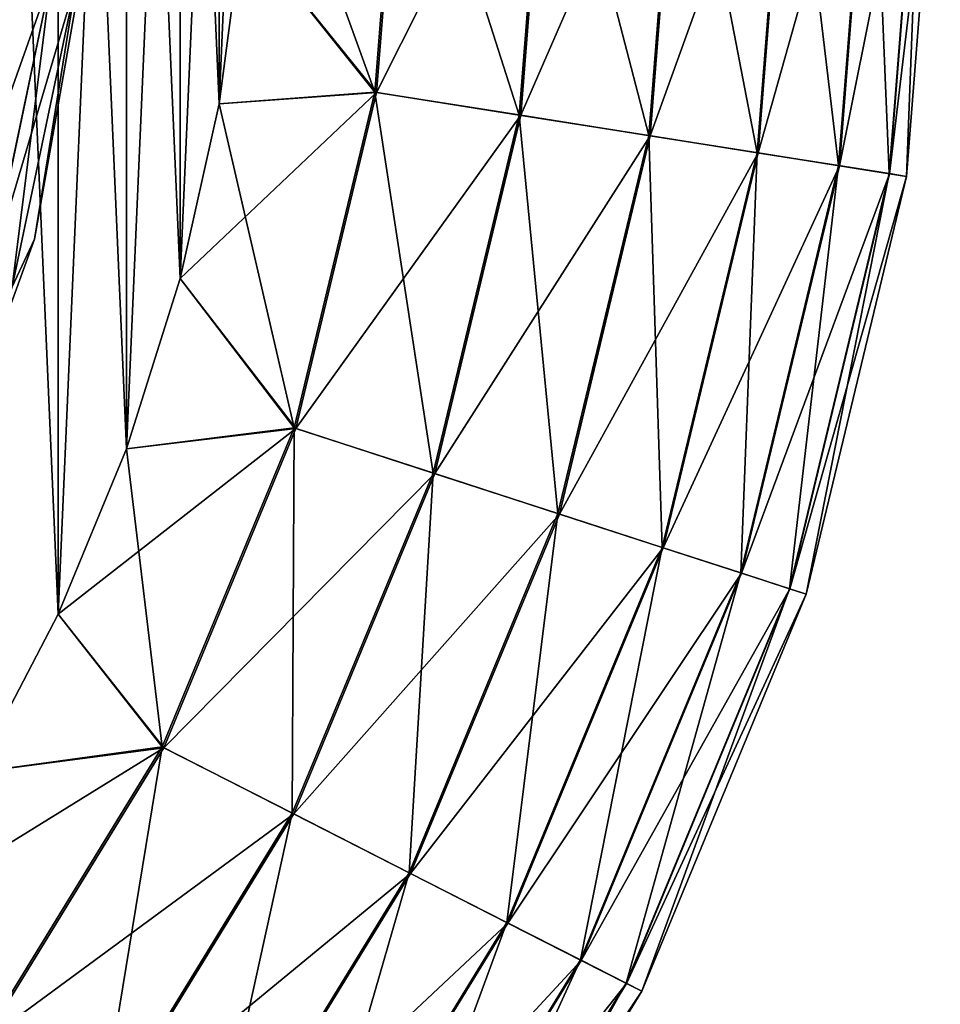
# Model space of a CAD drawing. Header units: metres. Extents: x -109 to 109, y -432 to 89.
# Tile 34 of 256: x 21 to 32, y -415 to -403. Entities that reach past the tile are written whole.
import ezdxf

# ---------------------------------------------------------------- set-up
doc = ezdxf.new("R2010")
doc.units = ezdxf.units.M
doc.layers.add('solid_506360_24502164_01', color=7, linetype='CONTINUOUS')

msp = doc.modelspace()

# ---------------------------------------------------------------- linework, layer by layer
at = {"layer": 'solid_506360_24502164_01'}
for points in [[(20.565519, -388.370544, 274.5), (21.523037, -390.209015, 274.5), (20.565519, -412.129456, 274.5)], [(21.523037, -410.290985, 290.5), (21.523037, -390.209015, 290.5), (20.565519, -388.370544, 290.5)], [(20.565519, -412.129456, 290.5), (21.523037, -410.290985, 290.5), (20.565519, -388.370544, 290.5)], [(21.523037, -390.209015, 274.5), (21.523037, -410.290985, 274.5), (20.565519, -412.129456, 274.5)], [(21.523037, -390.209015, 274.5), (22.316517, -392.123779, 274.5), (21.523037, -410.290985, 274.5)], [(22.316517, -408.376221, 290.5), (22.316517, -392.123779, 290.5), (21.523037, -390.209015, 290.5)], [(21.523037, -410.290985, 290.5), (22.316517, -408.376221, 290.5), (21.523037, -390.209015, 290.5)], [(22.316517, -392.123779, 274.5), (22.316517, -408.376221, 274.5), (21.523037, -410.290985, 274.5)], [(22.316517, -392.123779, 274.5), (22.94009, -394.100616, 274.5), (22.316517, -408.376221, 274.5)], [(22.94009, -406.399384, 290.5), (22.94009, -394.100616, 290.5), (22.316517, -392.123779, 290.5)], [(22.316517, -408.376221, 290.5), (22.94009, -406.399384, 290.5), (22.316517, -392.123779, 290.5)], [(22.94009, -394.100616, 274.5), (22.94009, -406.399384, 274.5), (22.316517, -408.376221, 274.5)], [(22.94009, -394.100616, 274.5), (23.38888, -396.124146, 274.5), (22.94009, -406.399384, 274.5)], [(23.38888, -404.375854, 290.5), (23.38888, -396.124146, 290.5), (22.94009, -394.100616, 290.5)], [(22.94009, -406.399384, 290.5), (23.38888, -404.375854, 290.5), (22.94009, -394.100616, 290.5)], [(23.38888, -396.124146, 274.5), (23.38888, -404.375854, 274.5), (22.94009, -406.399384, 274.5)], [(23.38888, -396.124146, 274.5), (23.659552, -398.17923, 274.5), (23.38888, -404.375854, 274.5)], [(23.38888, -404.375854, 290.5), (23.659552, -402.32077, 290.5), (23.38888, -396.124146, 290.5)], [(23.659552, -398.17923, 274.5), (23.659552, -402.32077, 274.5), (23.38888, -404.375854, 274.5)], [(25.195099, -404.240509, 274.695801), (23.659552, -402.32077, 274.5), (23.749994, -400.25, 274.5)], [(25.215849, -404.243805, 290.299438), (25.530167, -400.25, 290.299438), (23.659552, -402.32077, 290.5)], [(25.195099, -404.240509, 274.695801), (23.749994, -400.25, 274.5), (25.509159, -400.25, 274.695801)], [(25.195099, -404.240509, 274.695801), (25.509159, -400.25, 274.695801), (26.868351, -404.505524, 275.283691)], [(27.222687, -400.25, 289.70697), (25.530167, -400.25, 290.299438), (25.215849, -404.243805, 290.299438)], [(26.887531, -404.508575, 289.70697), (27.222687, -400.25, 289.70697), (25.215849, -404.243805, 290.299438)], [(25.509159, -400.25, 274.695801), (27.203268, -400.25, 275.283691), (26.868351, -404.505524, 275.283691)], [(26.868351, -404.505524, 275.283691), (27.203268, -400.25, 275.283691), (28.370232, -404.743408, 276.234161)], [(28.740725, -400.25, 288.752411), (27.222687, -400.25, 289.70697), (26.887531, -404.508575, 289.70697)], [(28.386879, -404.746033, 288.752411), (28.740725, -400.25, 288.752411), (26.887531, -404.508575, 289.70697)], [(27.203268, -400.25, 275.283691), (28.723871, -400.25, 276.234161), (28.370232, -404.743408, 276.234161)], [(28.370232, -404.743408, 276.234161), (28.723871, -400.25, 276.234161), (29.625282, -404.942169, 277.499451)], [(30.008009, -400.25, 287.483704), (28.740725, -400.25, 288.752411), (28.386879, -404.746033, 288.752411)], [(29.638559, -404.944275, 287.483704), (30.008009, -400.25, 287.483704), (28.386879, -404.746033, 288.752411)], [(28.723871, -400.25, 276.234161), (29.994566, -400.25, 277.499451), (29.625282, -404.942169, 277.499451)], [(29.625282, -404.942169, 277.499451), (29.994566, -400.25, 277.499451), (30.570444, -405.091888, 279.015991)], [(30.960863, -400.25, 285.9646), (30.008009, -400.25, 287.483704), (29.638559, -404.944275, 287.483704)], [(30.579683, -405.093353, 285.9646), (30.960863, -400.25, 285.9646), (29.638559, -404.944275, 287.483704)], [(29.994566, -400.25, 277.499451), (30.951508, -400.25, 279.015991), (30.570444, -405.091888, 279.015991)], [(30.570444, -405.091888, 279.015991), (30.951508, -400.25, 279.015991), (31.158226, -405.184967, 280.707581)], [(31.551416, -400.25, 284.271423), (30.960863, -400.25, 285.9646), (30.579683, -405.093353, 285.9646)], [(31.162966, -405.18573, 284.271423), (31.551416, -400.25, 284.271423), (30.579683, -405.093353, 285.9646)], [(30.951508, -400.25, 279.015991), (31.546618, -400.25, 280.707581), (31.158226, -405.184967, 280.707581)], [(31.158226, -405.184967, 280.707581), (31.546618, -400.25, 280.707581), (31.359098, -405.216797, 282.489227)], [(31.749992, -400.25, 282.489227), (31.551416, -400.25, 284.271423), (31.162966, -405.18573, 284.271423)], [(31.359098, -405.216797, 282.489227), (31.749992, -400.25, 282.489227), (31.162966, -405.18573, 284.271423)], [(31.546618, -400.25, 280.707581), (31.749992, -400.25, 282.489227), (31.359098, -405.216797, 282.489227)], [(21.916283, -402.167419, 449), (21.250368, -405.944031, 449), (21.731535, -402.958832, 447.88739)], [(21.250368, -405.944031, 449.5), (21.250368, -405.944031, 449), (21.916283, -402.167419, 449)], [(21.916283, -402.167419, 449.5), (21.250368, -405.944031, 449.5), (21.916283, -402.167419, 449)], [(21.732523, -402.958954, 450.496429), (21.250368, -405.944031, 449.5), (21.916283, -402.167419, 449.5)], [(25.195099, -404.240509, 274.695801), (23.38888, -404.375854, 274.5), (23.659552, -402.32077, 274.5)], [(25.215849, -404.243805, 290.299438), (23.659552, -402.32077, 290.5), (23.38888, -404.375854, 290.5)], [(20.966745, -402.863495, 452.303345), (20.250618, -406.27887, 452.303345), (21.439514, -402.922424, 451.448822)], [(20.250618, -406.27887, 452.303345), (20.707239, -406.414825, 451.448822), (21.439514, -402.922424, 451.448822)], [(21.437584, -402.92218, 446.829559), (20.705374, -406.414246, 446.829559), (20.96397, -402.863159, 445.880798)], [(20.989286, -406.498779, 447.88739), (20.705374, -406.414246, 446.829559), (21.437584, -402.92218, 446.829559)], [(21.439514, -402.922424, 451.448822), (20.707239, -406.414825, 451.448822), (21.732523, -402.958954, 450.496429)], [(20.707239, -406.414825, 451.448822), (20.99024, -406.499054, 450.496429), (21.732523, -402.958954, 450.496429)], [(21.731535, -402.958832, 447.88739), (20.989286, -406.498779, 447.88739), (21.437584, -402.92218, 446.829559)], [(21.250368, -405.944031, 449), (20.989286, -406.498779, 447.88739), (21.731535, -402.958832, 447.88739)], [(21.732523, -402.958954, 450.496429), (20.99024, -406.499054, 450.496429), (21.250368, -405.944031, 449.5)], [(25.215849, -404.243805, 290.299438), (23.38888, -404.375854, 290.5), (22.94009, -406.399384, 290.5)], [(24.280632, -408.139252, 290.299438), (25.215849, -404.243805, 290.299438), (22.94009, -406.399384, 290.5)], [(24.260653, -408.132751, 274.695801), (23.38888, -404.375854, 274.5), (25.195099, -404.240509, 274.695801)], [(24.260653, -408.132751, 274.695801), (25.195099, -404.240509, 274.695801), (25.871845, -408.656281, 275.283691)], [(26.887531, -404.508575, 289.70697), (25.215849, -404.243805, 290.299438), (24.280632, -408.139252, 290.299438)], [(25.195099, -404.240509, 274.695801), (26.868351, -404.505524, 275.283691), (25.871845, -408.656281, 275.283691)], [(24.260653, -408.132751, 274.695801), (22.94009, -406.399384, 274.5), (23.38888, -404.375854, 274.5)], [(25.890314, -408.662262, 289.70697), (26.887531, -404.508575, 289.70697), (24.280632, -408.139252, 290.299438)], [(25.871845, -408.656281, 275.283691), (26.868351, -404.505524, 275.283691), (27.318024, -409.12616, 276.234161)], [(28.386879, -404.746033, 288.752411), (26.887531, -404.508575, 289.70697), (25.890314, -408.662262, 289.70697)], [(26.868351, -404.505524, 275.283691), (28.370232, -404.743408, 276.234161), (27.318024, -409.12616, 276.234161)], [(27.334053, -409.131378, 288.752411), (28.386879, -404.746033, 288.752411), (25.890314, -408.662262, 289.70697)], [(27.318024, -409.12616, 276.234161), (28.370232, -404.743408, 276.234161), (28.526527, -409.518829, 277.499451)], [(29.638559, -404.944275, 287.483704), (28.386879, -404.746033, 288.752411), (27.334053, -409.131378, 288.752411)], [(28.370232, -404.743408, 276.234161), (29.625282, -404.942169, 277.499451), (28.526527, -409.518829, 277.499451)], [(28.539312, -409.52298, 287.483704), (29.638559, -404.944275, 287.483704), (27.334053, -409.131378, 288.752411)], [(28.526527, -409.518829, 277.499451), (29.625282, -404.942169, 277.499451), (29.436634, -409.814545, 279.015991)], [(30.579683, -405.093353, 285.9646), (29.638559, -404.944275, 287.483704), (28.539312, -409.52298, 287.483704)], [(29.625282, -404.942169, 277.499451), (30.570444, -405.091888, 279.015991), (29.436634, -409.814545, 279.015991)], [(29.445532, -409.817444, 285.9646), (30.579683, -405.093353, 285.9646), (28.539312, -409.52298, 287.483704)], [(29.436634, -409.814545, 279.015991), (30.570444, -405.091888, 279.015991), (30.002617, -409.998444, 280.707581)], [(31.162966, -405.18573, 284.271423), (30.579683, -405.093353, 285.9646), (29.445532, -409.817444, 285.9646)], [(30.570444, -405.091888, 279.015991), (31.158226, -405.184967, 280.707581), (30.002617, -409.998444, 280.707581)], [(30.007179, -409.999908, 284.271423), (31.162966, -405.18573, 284.271423), (29.445532, -409.817444, 285.9646)], [(30.002617, -409.998444, 280.707581), (31.158226, -405.184967, 280.707581), (30.196037, -410.061279, 282.489227)], [(31.359098, -405.216797, 282.489227), (31.162966, -405.18573, 284.271423), (30.007179, -409.999908, 284.271423)], [(30.196037, -410.061279, 282.489227), (31.359098, -405.216797, 282.489227), (30.007179, -409.999908, 284.271423)], [(31.158226, -405.184967, 280.707581), (31.359098, -405.216797, 282.489227), (30.196037, -410.061279, 282.489227)], [(21.250368, -405.944031, 449), (19.938772, -409.547607, 449), (20.989286, -406.498779, 447.88739)], [(19.938772, -409.547607, 449.5), (19.938772, -409.547607, 449), (21.250368, -405.944031, 449)], [(21.250368, -405.944031, 449.5), (19.938772, -409.547607, 449.5), (21.250368, -405.944031, 449)], [(20.99024, -406.499054, 450.496429), (19.938772, -409.547607, 449.5), (21.250368, -405.944031, 449.5)], [(24.260653, -408.132751, 274.695801), (22.316517, -408.376221, 274.5), (22.94009, -406.399384, 274.5)], [(24.280632, -408.139252, 290.299438), (22.94009, -406.399384, 290.5), (22.316517, -408.376221, 290.5)], [(24.280632, -408.139252, 290.299438), (22.316517, -408.376221, 290.5), (21.523037, -410.290985, 290.5)], [(22.747545, -411.840454, 290.299438), (24.280632, -408.139252, 290.299438), (21.523037, -410.290985, 290.5)], [(22.728827, -411.830902, 274.695801), (22.316517, -408.376221, 274.5), (24.260653, -408.132751, 274.695801)], [(22.728827, -411.830902, 274.695801), (24.260653, -408.132751, 274.695801), (24.238289, -412.600037, 275.283691)], [(25.890314, -408.662262, 289.70697), (24.280632, -408.139252, 290.299438), (22.747545, -411.840454, 290.299438)], [(24.260653, -408.132751, 274.695801), (25.871845, -408.656281, 275.283691), (24.238289, -412.600037, 275.283691)], [(22.728827, -411.830902, 274.695801), (21.523037, -410.290985, 274.5), (22.316517, -408.376221, 274.5)], [(24.255592, -412.608856, 289.70697), (25.890314, -408.662262, 289.70697), (22.747545, -411.840454, 290.299438)], [(24.238289, -412.600037, 275.283691), (25.871845, -408.656281, 275.283691), (25.593157, -413.290375, 276.234161)], [(27.334053, -409.131378, 288.752411), (25.890314, -408.662262, 289.70697), (24.255592, -412.608856, 289.70697)], [(25.871845, -408.656281, 275.283691), (27.318024, -409.12616, 276.234161), (25.593157, -413.290375, 276.234161)], [(25.593157, -413.290375, 276.234161), (27.318024, -409.12616, 276.234161), (26.725353, -413.867249, 277.499451)], [(27.318024, -409.12616, 276.234161), (28.526527, -409.518829, 277.499451), (26.725353, -413.867249, 277.499451)], [(25.608173, -413.298004, 288.752411), (27.334053, -409.131378, 288.752411), (24.255592, -412.608856, 289.70697)], [(28.539312, -409.52298, 287.483704), (27.334053, -409.131378, 288.752411), (25.608173, -413.298004, 288.752411)], [(26.737331, -413.873352, 287.483704), (28.539312, -409.52298, 287.483704), (25.608173, -413.298004, 288.752411)], [(26.725353, -413.867249, 277.499451), (28.526527, -409.518829, 277.499451), (27.577995, -414.301697, 279.015991)], [(29.445532, -409.817444, 285.9646), (28.539312, -409.52298, 287.483704), (26.737331, -413.873352, 287.483704)], [(28.526527, -409.518829, 277.499451), (29.436634, -409.814545, 279.015991), (27.577995, -414.301697, 279.015991)], [(27.586332, -414.305939, 285.9646), (29.445532, -409.817444, 285.9646), (26.737331, -413.873352, 287.483704)], [(27.577995, -414.301697, 279.015991), (29.436634, -409.814545, 279.015991), (28.108242, -414.571869, 280.707581)], [(30.007179, -409.999908, 284.271423), (29.445532, -409.817444, 285.9646), (27.586332, -414.305939, 285.9646)], [(29.436634, -409.814545, 279.015991), (30.002617, -409.998444, 280.707581), (28.108242, -414.571869, 280.707581)], [(28.112516, -414.574036, 284.271423), (30.007179, -409.999908, 284.271423), (27.586332, -414.305939, 285.9646)], [(28.108242, -414.571869, 280.707581), (30.002617, -409.998444, 280.707581), (28.289452, -414.664185, 282.489227)], [(30.196037, -410.061279, 282.489227), (30.007179, -409.999908, 284.271423), (28.112516, -414.574036, 284.271423)], [(30.002617, -409.998444, 280.707581), (30.196037, -410.061279, 282.489227), (28.289452, -414.664185, 282.489227)], [(28.289452, -414.664185, 282.489227), (30.196037, -410.061279, 282.489227), (28.112516, -414.574036, 284.271423)], [(22.728827, -411.830902, 274.695801), (20.565519, -412.129456, 274.5), (21.523037, -410.290985, 274.5)], [(22.747545, -411.840454, 290.299438), (21.523037, -410.290985, 290.5), (20.565519, -412.129456, 290.5)], [(22.747545, -411.840454, 290.299438), (20.565519, -412.129456, 290.5), (19.451488, -413.877258, 290.5)], [(20.654339, -415.256256, 290.299438), (22.747545, -411.840454, 290.299438), (19.451488, -413.877258, 290.5)], [(20.637342, -415.243896, 274.695801), (20.565519, -412.129456, 274.5), (22.728827, -411.830902, 274.695801)], [(20.637342, -415.243896, 274.695801), (22.728827, -411.830902, 274.695801), (22.007906, -416.239685, 275.283691)], [(24.255592, -412.608856, 289.70697), (22.747545, -411.840454, 290.299438), (20.654339, -415.256256, 290.299438)], [(22.728827, -411.830902, 274.695801), (24.238289, -412.600037, 275.283691), (22.007906, -416.239685, 275.283691)], [(22.023617, -416.251099, 289.70697), (24.255592, -412.608856, 289.70697), (20.654339, -415.256256, 290.299438)], [(22.007906, -416.239685, 275.283691), (24.238289, -412.600037, 275.283691), (23.2381, -417.133453, 276.234161)], [(25.608173, -413.298004, 288.752411), (24.255592, -412.608856, 289.70697), (22.023617, -416.251099, 289.70697)], [(24.238289, -412.600037, 275.283691), (25.593157, -413.290375, 276.234161), (23.2381, -417.133453, 276.234161)], [(23.251736, -417.143372, 288.752411), (25.608173, -413.298004, 288.752411), (22.023617, -416.251099, 289.70697)], [(23.2381, -417.133453, 276.234161), (25.593157, -413.290375, 276.234161), (24.266113, -417.880371, 277.499451)], [(26.737331, -413.873352, 287.483704), (25.608173, -413.298004, 288.752411), (23.251736, -417.143372, 288.752411)], [(25.593157, -413.290375, 276.234161), (26.725353, -413.867249, 277.499451), (24.266113, -417.880371, 277.499451)], [(24.276989, -417.888275, 287.483704), (26.737331, -413.873352, 287.483704), (23.251736, -417.143372, 288.752411)], [(24.266113, -417.880371, 277.499451), (26.725353, -413.867249, 277.499451), (25.040297, -418.442841, 279.015991)], [(27.586332, -414.305939, 285.9646), (26.737331, -413.873352, 287.483704), (24.276989, -417.888275, 287.483704)], [(26.725353, -413.867249, 277.499451), (27.577995, -414.301697, 279.015991), (25.040297, -418.442841, 279.015991)], [(25.047865, -418.448334, 285.9646), (27.586332, -414.305939, 285.9646), (24.276989, -417.888275, 287.483704)], [(25.040297, -418.442841, 279.015991), (27.577995, -414.301697, 279.015991), (25.521749, -418.792633, 280.707581)], [(28.112516, -414.574036, 284.271423), (27.586332, -414.305939, 285.9646), (25.047865, -418.448334, 285.9646)], [(27.577995, -414.301697, 279.015991), (28.108242, -414.571869, 280.707581), (25.521749, -418.792633, 280.707581)], [(25.525631, -418.795471, 284.271423), (28.112516, -414.574036, 284.271423), (25.047865, -418.448334, 285.9646)], [(25.521749, -418.792633, 280.707581), (28.108242, -414.571869, 280.707581), (25.686283, -418.91217, 282.489227)], [(28.289452, -414.664185, 282.489227), (28.112516, -414.574036, 284.271423), (25.525631, -418.795471, 284.271423)], [(28.108242, -414.571869, 280.707581), (28.289452, -414.664185, 282.489227), (25.686283, -418.91217, 282.489227)], [(25.686283, -418.91217, 282.489227), (28.289452, -414.664185, 282.489227), (25.525631, -418.795471, 284.271423)]]:
    msp.add_3dface(points, dxfattribs=at)

doc.saveas('drawing.dxf')
